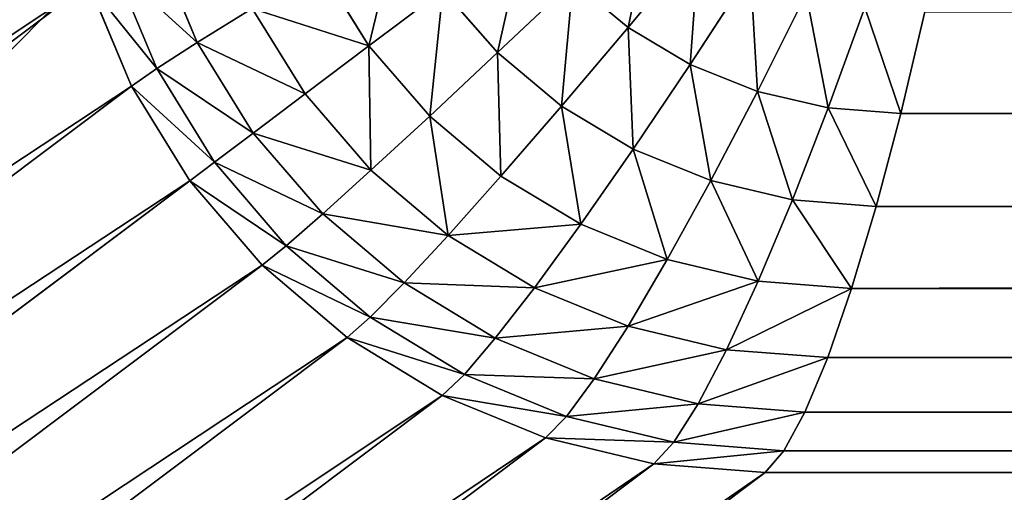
# Model space of a CAD drawing. Header units: centimetres. Extents: x -20.5 to 20.5, y -20.5 to 20.5.
# Tile 19 of 256: x -15.36 to -14.379, y -15.731 to -15.26. Entities that reach past the tile are written whole.
import ezdxf

# ---------------------------------------------------------------- set-up
doc = ezdxf.new("R2010")
doc.units = ezdxf.units.CM
doc.header["$LTSCALE"] = 2.54
doc.layers.get('0').update_dxf_attribs({"true_color": 0xff5454})

# ---------------------------------------------------------------- blocks, each defined once
blk = doc.blocks.new('Grupuj#1')
at = {"color": 7, "true_color": 0xfdfdfd}
for p, q in [((5.74635, 5.23243, 3.13369), (5.81724, 5.31766, 3.0763)), ((5.74635, 5.23243, 3.13369), (5.81724, 5.31766, 3.0763)), ((5.27638, 5.31521, 3.48369), (5.31718, 5.21743, 3.48369)), ((5.27638, 5.31521, 3.48369), (5.31718, 5.21743, 3.48369)), ((5.23463, 5.29246, 3.5905), (5.27674, 5.19138, 3.5905)), ((5.23463, 5.29246, 3.5905), (5.27674, 5.19138, 3.5905)), ((5.4394, 5.29248, 3.28855), (5.48814, 5.21405, 3.28855)), ((5.4394, 5.29248, 3.28855), (5.48814, 5.21405, 3.28855)), ((5.80818, 5.19565, 3.13369), (5.86837, 5.2877, 3.0763)), ((5.80818, 5.19565, 3.13369), (5.86837, 5.2877, 3.0763)), ((5.61628, 5.2073, 3.20503), (5.69121, 5.27814, 3.13369)), ((5.61628, 5.2073, 3.20503), (5.69121, 5.27814, 3.13369)), ((5.69121, 5.27814, 3.13369), (5.74635, 5.23243, 3.13369)), ((5.69121, 5.27814, 3.13369), (5.74635, 5.23243, 3.13369)), ((5.20897, 5.27608, 3.7), (3.77166, 4.19653, 12.8)), ((5.20897, 5.27608, 3.7), (3.77166, 4.19653, 12.8)), ((5.20897, 5.27608, 3.7), (5.25152, 5.17389, 3.7)), ((5.20897, 5.27608, 3.7), (5.25152, 5.17389, 3.7)), ((5.48814, 5.21405, 3.28855), (5.56192, 5.26968, 3.20503)), ((5.48814, 5.21405, 3.28855), (5.56192, 5.26968, 3.20503)), ((5.56192, 5.26968, 3.20503), (5.61628, 5.2073, 3.20503)), ((5.56192, 5.26968, 3.20503), (5.61628, 5.2073, 3.20503)), ((5.87518, 5.16871, 3.13369), (5.92376, 5.26576, 3.0763)), ((5.87518, 5.16871, 3.13369), (5.92376, 5.26576, 3.0763)), ((5.31718, 5.21743, 3.48369), (5.37185, 5.25141, 3.38221)), ((5.31718, 5.21743, 3.48369), (5.37185, 5.25141, 3.38221)), ((5.37185, 5.25141, 3.38221), (5.42461, 5.16617, 3.38221)), ((5.37185, 5.25141, 3.38221), (5.42461, 5.16617, 3.38221)), ((5.94569, 5.15228, 3.13369), (5.98206, 5.25238, 3.0763)), ((5.94569, 5.15228, 3.13369), (5.98206, 5.25238, 3.0763)), ((6.01798, 5.14676, 3.13369), (6.04184, 5.24788, 3.0763)), ((6.01798, 5.14676, 3.13369), (6.04184, 5.24788, 3.0763)), ((5.67994, 5.15402, 3.20503), (5.74635, 5.23243, 3.13369)), ((5.67994, 5.15402, 3.20503), (5.74635, 5.23243, 3.13369)), ((5.74635, 5.23243, 3.13369), (5.80818, 5.19565, 3.13369)), ((5.74635, 5.23243, 3.13369), (5.80818, 5.19565, 3.13369)), ((5.27674, 5.19138, 3.5905), (5.31718, 5.21743, 3.48369)), ((5.27674, 5.19138, 3.5905), (5.31718, 5.21743, 3.48369)), ((5.31718, 5.21743, 3.48369), (5.37289, 5.12719, 3.48369)), ((5.31718, 5.21743, 3.48369), (5.37289, 5.12719, 3.48369)), ((5.42461, 5.16617, 3.38221), (5.48814, 5.21405, 3.28855)), ((5.42461, 5.16617, 3.38221), (5.48814, 5.21405, 3.28855)), ((5.48814, 5.21405, 3.28855), (5.54872, 5.14411, 3.28855)), ((5.48814, 5.21405, 3.28855), (5.54872, 5.14411, 3.28855)), ((5.54872, 5.14411, 3.28855), (5.61628, 5.2073, 3.20503)), ((5.54872, 5.14411, 3.28855), (5.61628, 5.2073, 3.20503)), ((5.61628, 5.2073, 3.20503), (5.67994, 5.15402, 3.20503)), ((5.61628, 5.2073, 3.20503), (5.67994, 5.15402, 3.20503)), ((5.25152, 5.17389, 3.7), (5.27674, 5.19138, 3.5905)), ((5.25152, 5.17389, 3.7), (5.27674, 5.19138, 3.5905)), ((5.27674, 5.19138, 3.5905), (5.33424, 5.09809, 3.5905)), ((5.27674, 5.19138, 3.5905), (5.33424, 5.09809, 3.5905)), ((5.75132, 5.11116, 3.20503), (5.80818, 5.19565, 3.13369)), ((5.75132, 5.11116, 3.20503), (5.80818, 5.19565, 3.13369)), ((5.80818, 5.19565, 3.13369), (5.87518, 5.16871, 3.13369)), ((5.80818, 5.19565, 3.13369), (5.87518, 5.16871, 3.13369)), ((5.25152, 5.17389, 3.7), (3.81421, 4.09434, 12.8)), ((5.25152, 5.17389, 3.7), (3.81421, 4.09434, 12.8)), ((5.25152, 5.17389, 3.7), (5.30963, 5.07957, 3.7)), ((5.25152, 5.17389, 3.7), (5.30963, 5.07957, 3.7)), ((5.37289, 5.12719, 3.48369), (5.42461, 5.16617, 3.38221)), ((5.37289, 5.12719, 3.48369), (5.42461, 5.16617, 3.38221)), ((5.42461, 5.16617, 3.38221), (5.49019, 5.09014, 3.38221)), ((5.42461, 5.16617, 3.38221), (5.49019, 5.09014, 3.38221)), ((5.82866, 5.07977, 3.20503), (5.87518, 5.16871, 3.13369)), ((5.82866, 5.07977, 3.20503), (5.87518, 5.16871, 3.13369)), ((5.87518, 5.16871, 3.13369), (5.94569, 5.15228, 3.13369)), ((5.87518, 5.16871, 3.13369), (5.94569, 5.15228, 3.13369)), ((5.61965, 5.08438, 3.28855), (5.67994, 5.15402, 3.20503)), ((5.61965, 5.08438, 3.28855), (5.67994, 5.15402, 3.20503)), ((5.67994, 5.15402, 3.20503), (5.75132, 5.11116, 3.20503)), ((5.67994, 5.15402, 3.20503), (5.75132, 5.11116, 3.20503)), ((5.91006, 5.06062, 3.20503), (5.94569, 5.15228, 3.13369)), ((5.91006, 5.06062, 3.20503), (5.94569, 5.15228, 3.13369)), ((5.94569, 5.15228, 3.13369), (6.01798, 5.14676, 3.13369)), ((5.94569, 5.15228, 3.13369), (6.01798, 5.14676, 3.13369)), ((5.49019, 5.09014, 3.38221), (5.54872, 5.14411, 3.28855)), ((5.49019, 5.09014, 3.38221), (5.54872, 5.14411, 3.28855)), ((5.54872, 5.14411, 3.28855), (5.61965, 5.08438, 3.28855)), ((5.54872, 5.14411, 3.28855), (5.61965, 5.08438, 3.28855)), ((5.99352, 5.05418, 3.20503), (6.01798, 5.14676, 3.13369)), ((5.99352, 5.05418, 3.20503), (6.01798, 5.14676, 3.13369)), ((34.98202, 5.14676, 3.13369), (6.01798, 5.14676, 3.13369)), ((34.98202, 5.14676, 3.13369), (6.01798, 5.14676, 3.13369)), ((5.33424, 5.09809, 3.5905), (5.37289, 5.12719, 3.48369)), ((5.33424, 5.09809, 3.5905), (5.37289, 5.12719, 3.48369)), ((5.37289, 5.12719, 3.48369), (5.44212, 5.04671, 3.48369)), ((5.37289, 5.12719, 3.48369), (5.44212, 5.04671, 3.48369)), ((5.69919, 5.03632, 3.28855), (5.75132, 5.11116, 3.20503)), ((5.69919, 5.03632, 3.28855), (5.75132, 5.11116, 3.20503)), ((5.75132, 5.11116, 3.20503), (5.82866, 5.07977, 3.20503)), ((5.75132, 5.11116, 3.20503), (5.82866, 5.07977, 3.20503)), ((5.30963, 5.07957, 3.7), (5.33424, 5.09809, 3.5905)), ((5.30963, 5.07957, 3.7), (5.33424, 5.09809, 3.5905)), ((5.33424, 5.09809, 3.5905), (5.40571, 5.01489, 3.5905)), ((5.33424, 5.09809, 3.5905), (5.40571, 5.01489, 3.5905)), ((5.44212, 5.04671, 3.48369), (5.49019, 5.09014, 3.38221)), ((5.44212, 5.04671, 3.48369), (5.49019, 5.09014, 3.38221)), ((5.49019, 5.09014, 3.38221), (5.56697, 5.02521, 3.38221)), ((5.49019, 5.09014, 3.38221), (5.56697, 5.02521, 3.38221)), ((5.56697, 5.02521, 3.38221), (5.61965, 5.08438, 3.28855)), ((5.56697, 5.02521, 3.38221), (5.61965, 5.08438, 3.28855)), ((5.61965, 5.08438, 3.28855), (5.69919, 5.03632, 3.28855)), ((5.61965, 5.08438, 3.28855), (5.69919, 5.03632, 3.28855)), ((5.30963, 5.07957, 3.7), (3.87232, 4.00003, 12.8)), ((5.30963, 5.07957, 3.7), (3.87232, 4.00003, 12.8)), ((5.30963, 5.07957, 3.7), (5.38185, 4.99546, 3.7)), ((5.30963, 5.07957, 3.7), (5.38185, 4.99546, 3.7)), ((5.78537, 5.00112, 3.28855), (5.82866, 5.07977, 3.20503)), ((5.78537, 5.00112, 3.28855), (5.82866, 5.07977, 3.20503)), ((5.82866, 5.07977, 3.20503), (5.91006, 5.06062, 3.20503)), ((5.82866, 5.07977, 3.20503), (5.91006, 5.06062, 3.20503)), ((5.87607, 4.97965, 3.28855), (5.91006, 5.06062, 3.20503)), ((5.87607, 4.97965, 3.28855), (5.91006, 5.06062, 3.20503)), ((5.91006, 5.06062, 3.20503), (5.99352, 5.05418, 3.20503)), ((5.91006, 5.06062, 3.20503), (5.99352, 5.05418, 3.20503)), ((5.96906, 4.97244, 3.28855), (5.99352, 5.05418, 3.20503)), ((5.96906, 4.97244, 3.28855), (5.99352, 5.05418, 3.20503)), ((35.00648, 5.05418, 3.20503), (5.99352, 5.05418, 3.20503)), ((35.00648, 5.05418, 3.20503), (5.99352, 5.05418, 3.20503)), ((5.40571, 5.01489, 3.5905), (5.44212, 5.04671, 3.48369)), ((5.40571, 5.01489, 3.5905), (5.44212, 5.04671, 3.48369)), ((5.44212, 5.04671, 3.48369), (5.52319, 4.97798, 3.48369)), ((5.44212, 5.04671, 3.48369), (5.52319, 4.97798, 3.48369)), ((5.65307, 4.97297, 3.38221), (5.69919, 5.03632, 3.28855)), ((5.65307, 4.97297, 3.38221), (5.69919, 5.03632, 3.28855)), ((5.69919, 5.03632, 3.28855), (5.78537, 5.00112, 3.28855)), ((5.69919, 5.03632, 3.28855), (5.78537, 5.00112, 3.28855)), ((5.52319, 4.97798, 3.48369), (5.56697, 5.02521, 3.38221)), ((5.52319, 4.97798, 3.48369), (5.56697, 5.02521, 3.38221)), ((5.56697, 5.02521, 3.38221), (5.65307, 4.97297, 3.38221)), ((5.56697, 5.02521, 3.38221), (5.65307, 4.97297, 3.38221)), ((5.38185, 4.99546, 3.7), (5.40571, 5.01489, 3.5905)), ((5.38185, 4.99546, 3.7), (5.40571, 5.01489, 3.5905)), ((5.40571, 5.01489, 3.5905), (5.48939, 4.94383, 3.5905)), ((5.40571, 5.01489, 3.5905), (5.48939, 4.94383, 3.5905)), ((5.38185, 4.99546, 3.7), (3.94454, 3.91591, 12.8)), ((5.38185, 4.99546, 3.7), (3.94454, 3.91591, 12.8)), ((5.38185, 4.99546, 3.7), (5.46641, 4.92363, 3.7)), ((5.38185, 4.99546, 3.7), (5.46641, 4.92363, 3.7)), ((5.74635, 4.93471, 3.38221), (5.78537, 5.00112, 3.28855)), ((5.74635, 4.93471, 3.38221), (5.78537, 5.00112, 3.28855)), ((5.78537, 5.00112, 3.28855), (5.87607, 4.97965, 3.28855)), ((5.78537, 5.00112, 3.28855), (5.87607, 4.97965, 3.28855)), ((5.48939, 4.94383, 3.5905), (5.52319, 4.97798, 3.48369)), ((5.48939, 4.94383, 3.5905), (5.52319, 4.97798, 3.48369)), ((5.52319, 4.97798, 3.48369), (5.61409, 4.92268, 3.48369)), ((5.52319, 4.97798, 3.48369), (5.61409, 4.92268, 3.48369)), ((5.84454, 4.91138, 3.38221), (5.87607, 4.97965, 3.28855)), ((5.84454, 4.91138, 3.38221), (5.87607, 4.97965, 3.28855)), ((5.87607, 4.97965, 3.28855), (5.96906, 4.97244, 3.28855)), ((5.87607, 4.97965, 3.28855), (5.96906, 4.97244, 3.28855)), ((5.61409, 4.92268, 3.48369), (5.65307, 4.97297, 3.38221)), ((5.61409, 4.92268, 3.48369), (5.65307, 4.97297, 3.38221)), ((5.65307, 4.97297, 3.38221), (5.74635, 4.93471, 3.38221)), ((5.65307, 4.97297, 3.38221), (5.74635, 4.93471, 3.38221)), ((5.9452, 4.90353, 3.38221), (5.96906, 4.97244, 3.28855)), ((5.9452, 4.90353, 3.38221), (5.96906, 4.97244, 3.28855)), ((35.03094, 4.97244, 3.28855), (5.96906, 4.97244, 3.28855)), ((35.03094, 4.97244, 3.28855), (5.96906, 4.97244, 3.28855)), ((5.46641, 4.92363, 3.7), (5.48939, 4.94383, 3.5905)), ((5.46641, 4.92363, 3.7), (5.48939, 4.94383, 3.5905)), ((5.48939, 4.94383, 3.5905), (5.58323, 4.88667, 3.5905)), ((5.48939, 4.94383, 3.5905), (5.58323, 4.88667, 3.5905)), ((5.71259, 4.88217, 3.48369), (5.74635, 4.93471, 3.38221)), ((5.71259, 4.88217, 3.48369), (5.74635, 4.93471, 3.38221)), ((5.74635, 4.93471, 3.38221), (5.84454, 4.91138, 3.38221)), ((5.74635, 4.93471, 3.38221), (5.84454, 4.91138, 3.38221)), ((5.46641, 4.92363, 3.7), (4.0291, 3.84408, 12.8)), ((5.46641, 4.92363, 3.7), (4.0291, 3.84408, 12.8)), ((5.46641, 4.92363, 3.7), (5.56123, 4.86583, 3.7)), ((5.46641, 4.92363, 3.7), (5.56123, 4.86583, 3.7)), ((5.58323, 4.88667, 3.5905), (5.61409, 4.92268, 3.48369)), ((5.58323, 4.88667, 3.5905), (5.61409, 4.92268, 3.48369)), ((5.61409, 4.92268, 3.48369), (5.71259, 4.88217, 3.48369)), ((5.61409, 4.92268, 3.48369), (5.71259, 4.88217, 3.48369)), ((5.81625, 4.85747, 3.48369), (5.84454, 4.91138, 3.38221)), ((5.81625, 4.85747, 3.48369), (5.84454, 4.91138, 3.38221)), ((5.84454, 4.91138, 3.38221), (5.9452, 4.90353, 3.38221)), ((5.84454, 4.91138, 3.38221), (5.9452, 4.90353, 3.38221)), ((5.92254, 4.84916, 3.48369), (5.9452, 4.90353, 3.38221)), ((5.92254, 4.84916, 3.48369), (5.9452, 4.90353, 3.38221)), ((35.0548, 4.90353, 3.38221), (5.9452, 4.90353, 3.38221)), ((35.0548, 4.90353, 3.38221), (5.9452, 4.90353, 3.38221)), ((5.56123, 4.86583, 3.7), (5.58323, 4.88667, 3.5905)), ((5.56123, 4.86583, 3.7), (5.58323, 4.88667, 3.5905)), ((5.58323, 4.88667, 3.5905), (5.6849, 4.8448, 3.5905)), ((5.58323, 4.88667, 3.5905), (5.6849, 4.8448, 3.5905)), ((5.6849, 4.8448, 3.5905), (5.71259, 4.88217, 3.48369)), ((5.6849, 4.8448, 3.5905), (5.71259, 4.88217, 3.48369)), ((5.71259, 4.88217, 3.48369), (5.81625, 4.85747, 3.48369)), ((5.71259, 4.88217, 3.48369), (5.81625, 4.85747, 3.48369)), ((5.56123, 4.86583, 3.7), (4.12392, 3.78628, 12.8)), ((5.56123, 4.86583, 3.7), (4.12392, 3.78628, 12.8)), ((5.56123, 4.86583, 3.7), (5.66396, 4.8235, 3.7)), ((5.56123, 4.86583, 3.7), (5.66396, 4.8235, 3.7)), ((5.79191, 4.81925, 3.5905), (5.81625, 4.85747, 3.48369)), ((5.79191, 4.81925, 3.5905), (5.81625, 4.85747, 3.48369)), ((5.81625, 4.85747, 3.48369), (5.92254, 4.84916, 3.48369)), ((5.81625, 4.85747, 3.48369), (5.92254, 4.84916, 3.48369)), ((5.90162, 4.81067, 3.5905), (5.92254, 4.84916, 3.48369)), ((5.90162, 4.81067, 3.5905), (5.92254, 4.84916, 3.48369)), ((35.07746, 4.84916, 3.48369), (5.92254, 4.84916, 3.48369)), ((35.07746, 4.84916, 3.48369), (5.92254, 4.84916, 3.48369)), ((5.66396, 4.8235, 3.7), (5.6849, 4.8448, 3.5905)), ((5.66396, 4.8235, 3.7), (5.6849, 4.8448, 3.5905)), ((5.6849, 4.8448, 3.5905), (5.79191, 4.81925, 3.5905)), ((5.6849, 4.8448, 3.5905), (5.79191, 4.81925, 3.5905)), ((5.66396, 4.8235, 3.7), (4.22666, 3.74395, 12.8)), ((5.66396, 4.8235, 3.7), (4.22666, 3.74395, 12.8)), ((5.66396, 4.8235, 3.7), (5.7721, 4.79768, 3.7)), ((5.66396, 4.8235, 3.7), (5.7721, 4.79768, 3.7)), ((5.7721, 4.79768, 3.7), (5.79191, 4.81925, 3.5905)), ((5.7721, 4.79768, 3.7), (5.79191, 4.81925, 3.5905)), ((5.79191, 4.81925, 3.5905), (5.90162, 4.81067, 3.5905)), ((5.79191, 4.81925, 3.5905), (5.90162, 4.81067, 3.5905)), ((5.88296, 4.789, 3.7), (5.90162, 4.81067, 3.5905)), ((5.88296, 4.789, 3.7), (5.90162, 4.81067, 3.5905)), ((35.09838, 4.81067, 3.5905), (5.90162, 4.81067, 3.5905)), ((35.09838, 4.81067, 3.5905), (5.90162, 4.81067, 3.5905)), ((5.7721, 4.79768, 3.7), (4.33479, 3.71813, 12.8)), ((5.7721, 4.79768, 3.7), (4.33479, 3.71813, 12.8)), ((5.7721, 4.79768, 3.7), (5.88296, 4.789, 3.7)), ((5.7721, 4.79768, 3.7), (5.88296, 4.789, 3.7)), ((5.88296, 4.789, 3.7), (4.44565, 3.70945, 12.8)), ((5.88296, 4.789, 3.7), (4.44565, 3.70945, 12.8)), ((35.11704, 4.789, 3.7), (5.88296, 4.789, 3.7)), ((35.11704, 4.789, 3.7), (5.88296, 4.789, 3.7))]:
    blk.add_line(p, q, dxfattribs=at)
mesh = blk.add_polyface(dxfattribs=at)
corners = [(0.7, 0.7, 13.5), (2.91773, 4.41436, 13.5), (0.7, 41, 13.5), (2.93654, 4.18083, 13.5), (2.99251, 3.95304, 13.5), (3.08426, 3.73662, 13.5), (3.20954, 3.53688, 13.5), (3.36525, 3.35875, 13.5), (3.54756, 3.20661, 13.5), (3.75199, 3.08421, 13.5), (3.9735, 2.99457, 13.5), (4.20663, 2.93988, 13.5), (4.44565, 2.9215, 13.5), (40.3, 0.7, 13.5), (36.55435, 2.9215, 13.5), (36.79337, 2.93988, 13.5), (37.0265, 2.99457, 13.5), (37.24801, 3.08421, 13.5), (37.45244, 3.20661, 13.5), (37.63475, 3.35875, 13.5), (37.79046, 3.53688, 13.5), (37.91574, 3.73662, 13.5), (38.00749, 3.95304, 13.5), (38.06346, 4.18083, 13.5), (38.08227, 4.41436, 13.5), (38.08227, 28.18564, 13.5), (3.9735, 29.60543, 13.5), (40.3, 41, 13.5), (3.75199, 29.51579, 13.5), (3.54756, 29.39339, 13.5), (3.36525, 29.24125, 13.5), (3.20954, 29.06312, 13.5), (3.08426, 28.86338, 13.5), (2.99251, 28.64696, 13.5), (2.93654, 28.41917, 13.5), (2.91773, 28.18564, 13.5), (4.20663, 29.66012, 13.5), (4.44565, 29.6785, 13.5), (36.55435, 29.6785, 13.5), (36.79337, 29.66012, 13.5), (37.0265, 29.60543, 13.5), (37.24801, 29.51579, 13.5), (37.45244, 29.39339, 13.5), (37.63475, 29.24125, 13.5), (37.79046, 29.06312, 13.5), (37.91574, 28.86338, 13.5), (38.00749, 28.64696, 13.5), (38.06346, 28.41917, 13.5)]
mesh.append_faces([[corners[k] for k in face] for face in [(0, 1, 2), (1, 0, 3), (3, 0, 4), (4, 0, 5), (5, 0, 6), (6, 0, 7), (7, 0, 8), (8, 0, 9), (9, 0, 10), (10, 0, 11), (11, 0, 12), (12, 13, 14), (14, 13, 15), (15, 13, 16), (16, 13, 17), (17, 13, 18), (18, 13, 19), (19, 13, 20), (20, 13, 21), (21, 13, 22), (22, 13, 23), (23, 13, 24), (24, 13, 25), (2, 26, 27), (26, 2, 28), (28, 2, 29), (29, 2, 30), (30, 2, 31), (31, 2, 32), (32, 2, 33), (33, 2, 34), (34, 2, 35), (35, 2, 1), (27, 25, 13)]], dxfattribs={"vtx0": -1, "vtx1": -1, "color": 7})
mesh.append_faces([[corners[k] for k in face] for face in [(12, 0, 13), (27, 26, 36), (27, 36, 37), (27, 37, 38), (27, 38, 39), (27, 39, 40), (27, 40, 41), (27, 41, 42), (27, 42, 43), (27, 43, 44), (27, 44, 45), (27, 45, 46), (27, 46, 47), (27, 47, 25)]], dxfattribs={"vtx0": -1, "vtx2": -1, "color": 7})
mesh = blk.add_polyface(dxfattribs=at)
corners = [(40.3, 41), (0.7, 0.7), (0.7, 41), (40.3, 0.7)]
mesh.append_faces([[corners[k] for k in face] for face in [(0, 1, 2), (1, 0, 3)]], dxfattribs={"vtx0": -1, "color": 7})
mesh = blk.add_polyface(dxfattribs=at)
corners = [(5.17428, 5.49391, 3.7), (3.73697, 28.18564, 12.8), (3.73697, 4.41436, 12.8), (5.17428, 27.10609, 3.7)]
mesh.append_faces([[corners[k] for k in face] for face in [(0, 1, 2), (1, 0, 3)]], dxfattribs={"vtx0": -1, "color": 7})
mesh = blk.add_polyface(dxfattribs=at)
corners = [(5.18301, 5.38364, 3.7), (3.73697, 4.41436, 12.8), (3.7457, 4.30409, 12.8), (5.17428, 5.49391, 3.7)]
mesh.append_faces([[corners[k] for k in face] for face in [(0, 1, 2), (1, 0, 3)]], dxfattribs={"vtx0": -1, "color": 7})
mesh = blk.add_polyface(dxfattribs=at)
corners = [(5.20897, 5.27608, 3.7), (3.7457, 4.30409, 12.8), (3.77166, 4.19653, 12.8), (5.18301, 5.38364, 3.7)]
mesh.append_faces([[corners[k] for k in face] for face in [(0, 1, 2), (1, 0, 3)]], dxfattribs={"vtx0": -1, "color": 7})
mesh = blk.add_polyface(dxfattribs=at)
corners = [(5.74635, 5.23243, 3.13369), (5.77165, 5.35489, 3.0763), (5.69121, 5.27814, 3.13369), (5.81724, 5.31766, 3.0763)]
mesh.append_faces([[corners[k] for k in face] for face in [(0, 1, 2), (1, 0, 3)]], dxfattribs={"vtx0": -1, "color": 7})
mesh = blk.add_polyface(dxfattribs=at)
corners = [(5.37185, 5.25141, 3.38221), (5.27638, 5.31521, 3.48369), (5.31718, 5.21743, 3.48369), (5.33321, 5.34378, 3.38221)]
mesh.append_faces([[corners[k] for k in face] for face in [(0, 1, 2), (1, 0, 3)]], dxfattribs={"vtx0": -1, "color": 7})
mesh = blk.add_polyface(dxfattribs=at)
corners = [(5.48814, 5.21405, 3.28855), (5.51817, 5.33962, 3.20503), (5.4394, 5.29248, 3.28855), (5.56192, 5.26968, 3.20503)]
mesh.append_faces([[corners[k] for k in face] for face in [(0, 1, 2), (1, 0, 3)]], dxfattribs={"vtx0": -1, "color": 7})
mesh = blk.add_polyface(dxfattribs=at)
corners = [(5.61628, 5.2073, 3.20503), (5.64411, 5.33166, 3.13369), (5.56192, 5.26968, 3.20503), (5.69121, 5.27814, 3.13369)]
mesh.append_faces([[corners[k] for k in face] for face in [(0, 1, 2), (1, 0, 3)]], dxfattribs={"vtx0": -1, "color": 7})
mesh = blk.add_polyface(dxfattribs=at)
corners = [(5.80818, 5.19565, 3.13369), (5.81724, 5.31766, 3.0763), (5.74635, 5.23243, 3.13369), (5.86837, 5.2877, 3.0763)]
mesh.append_faces([[corners[k] for k in face] for face in [(0, 1, 2), (1, 0, 3)]], dxfattribs={"vtx0": -1, "color": 7})
mesh = blk.add_polyface(dxfattribs=at)
corners = [(5.31718, 5.21743, 3.48369), (5.23463, 5.29246, 3.5905), (5.27674, 5.19138, 3.5905), (5.27638, 5.31521, 3.48369)]
mesh.append_faces([[corners[k] for k in face] for face in [(0, 1, 2), (1, 0, 3)]], dxfattribs={"vtx0": -1, "color": 7})
mesh = blk.add_polyface(dxfattribs=at)
corners = [(5.27674, 5.19138, 3.5905), (5.20897, 5.27608, 3.7), (5.25152, 5.17389, 3.7), (5.23463, 5.29246, 3.5905)]
mesh.append_faces([[corners[k] for k in face] for face in [(0, 1, 2), (1, 0, 3)]], dxfattribs={"vtx0": -1, "color": 7})
mesh = blk.add_polyface(dxfattribs=at)
corners = [(5.48814, 5.21405, 3.28855), (5.37185, 5.25141, 3.38221), (5.42461, 5.16617, 3.38221), (5.4394, 5.29248, 3.28855)]
mesh.append_faces([[corners[k] for k in face] for face in [(0, 1, 2), (1, 0, 3)]], dxfattribs={"vtx0": -1, "color": 7})
mesh = blk.add_polyface(dxfattribs=at)
corners = [(5.87518, 5.16871, 3.13369), (5.86837, 5.2877, 3.0763), (5.80818, 5.19565, 3.13369), (5.92376, 5.26576, 3.0763)]
mesh.append_faces([[corners[k] for k in face] for face in [(0, 1, 2), (1, 0, 3)]], dxfattribs={"vtx0": -1, "color": 7})
mesh = blk.add_polyface(dxfattribs=at)
corners = [(5.67994, 5.15402, 3.20503), (5.69121, 5.27814, 3.13369), (5.61628, 5.2073, 3.20503), (5.74635, 5.23243, 3.13369)]
mesh.append_faces([[corners[k] for k in face] for face in [(0, 1, 2), (1, 0, 3)]], dxfattribs={"vtx0": -1, "color": 7})
mesh = blk.add_polyface(dxfattribs=at)
corners = [(5.25152, 5.17389, 3.7), (3.77166, 4.19653, 12.8), (3.81421, 4.09434, 12.8), (5.20897, 5.27608, 3.7)]
mesh.append_faces([[corners[k] for k in face] for face in [(0, 1, 2), (1, 0, 3)]], dxfattribs={"vtx0": -1, "color": 7})
mesh = blk.add_polyface(dxfattribs=at)
corners = [(5.54872, 5.14411, 3.28855), (5.56192, 5.26968, 3.20503), (5.48814, 5.21405, 3.28855), (5.61628, 5.2073, 3.20503)]
mesh.append_faces([[corners[k] for k in face] for face in [(0, 1, 2), (1, 0, 3)]], dxfattribs={"vtx0": -1, "color": 7})
mesh = blk.add_polyface(dxfattribs=at)
corners = [(5.94569, 5.15228, 3.13369), (5.92376, 5.26576, 3.0763), (5.87518, 5.16871, 3.13369), (5.98206, 5.25238, 3.0763)]
mesh.append_faces([[corners[k] for k in face] for face in [(0, 1, 2), (1, 0, 3)]], dxfattribs={"vtx0": -1, "color": 7})
mesh = blk.add_polyface(dxfattribs=at)
corners = [(5.42461, 5.16617, 3.38221), (5.31718, 5.21743, 3.48369), (5.37289, 5.12719, 3.48369), (5.37185, 5.25141, 3.38221)]
mesh.append_faces([[corners[k] for k in face] for face in [(0, 1, 2), (1, 0, 3)]], dxfattribs={"vtx0": -1, "color": 7})
mesh = blk.add_polyface(dxfattribs=at)
corners = [(6.01798, 5.14676, 3.13369), (5.98206, 5.25238, 3.0763), (5.94569, 5.15228, 3.13369), (6.04184, 5.24788, 3.0763)]
mesh.append_faces([[corners[k] for k in face] for face in [(0, 1, 2), (1, 0, 3)]], dxfattribs={"vtx0": -1, "color": 7})
mesh = blk.add_polyface(dxfattribs=at)
corners = [(34.98202, 5.14676, 3.13369), (6.04184, 5.24788, 3.0763), (6.01798, 5.14676, 3.13369), (34.95816, 5.24788, 3.0763)]
mesh.append_faces([[corners[k] for k in face] for face in [(0, 1, 2), (1, 0, 3)]], dxfattribs={"vtx0": -1, "color": 7})
mesh = blk.add_polyface(dxfattribs=at)
corners = [(5.75132, 5.11116, 3.20503), (5.74635, 5.23243, 3.13369), (5.67994, 5.15402, 3.20503), (5.80818, 5.19565, 3.13369)]
mesh.append_faces([[corners[k] for k in face] for face in [(0, 1, 2), (1, 0, 3)]], dxfattribs={"vtx0": -1, "color": 7})
mesh = blk.add_polyface(dxfattribs=at)
corners = [(5.37289, 5.12719, 3.48369), (5.27674, 5.19138, 3.5905), (5.33424, 5.09809, 3.5905), (5.31718, 5.21743, 3.48369)]
mesh.append_faces([[corners[k] for k in face] for face in [(0, 1, 2), (1, 0, 3)]], dxfattribs={"vtx0": -1, "color": 7})
mesh = blk.add_polyface(dxfattribs=at)
corners = [(5.49019, 5.09014, 3.38221), (5.48814, 5.21405, 3.28855), (5.42461, 5.16617, 3.38221), (5.54872, 5.14411, 3.28855)]
mesh.append_faces([[corners[k] for k in face] for face in [(0, 1, 2), (1, 0, 3)]], dxfattribs={"vtx0": -1, "color": 7})
mesh = blk.add_polyface(dxfattribs=at)
corners = [(5.61965, 5.08438, 3.28855), (5.61628, 5.2073, 3.20503), (5.54872, 5.14411, 3.28855), (5.67994, 5.15402, 3.20503)]
mesh.append_faces([[corners[k] for k in face] for face in [(0, 1, 2), (1, 0, 3)]], dxfattribs={"vtx0": -1, "color": 7})
mesh = blk.add_polyface(dxfattribs=at)
corners = [(5.33424, 5.09809, 3.5905), (5.25152, 5.17389, 3.7), (5.30963, 5.07957, 3.7), (5.27674, 5.19138, 3.5905)]
mesh.append_faces([[corners[k] for k in face] for face in [(0, 1, 2), (1, 0, 3)]], dxfattribs={"vtx0": -1, "color": 7})
mesh = blk.add_polyface(dxfattribs=at)
corners = [(5.82866, 5.07977, 3.20503), (5.80818, 5.19565, 3.13369), (5.75132, 5.11116, 3.20503), (5.87518, 5.16871, 3.13369)]
mesh.append_faces([[corners[k] for k in face] for face in [(0, 1, 2), (1, 0, 3)]], dxfattribs={"vtx0": -1, "color": 7})
mesh = blk.add_polyface(dxfattribs=at)
corners = [(5.30963, 5.07957, 3.7), (3.81421, 4.09434, 12.8), (3.87232, 4.00003, 12.8), (5.25152, 5.17389, 3.7)]
mesh.append_faces([[corners[k] for k in face] for face in [(0, 1, 2), (1, 0, 3)]], dxfattribs={"vtx0": -1, "color": 7})
mesh = blk.add_polyface(dxfattribs=at)
corners = [(5.49019, 5.09014, 3.38221), (5.37289, 5.12719, 3.48369), (5.44212, 5.04671, 3.48369), (5.42461, 5.16617, 3.38221)]
mesh.append_faces([[corners[k] for k in face] for face in [(0, 1, 2), (1, 0, 3)]], dxfattribs={"vtx0": -1, "color": 7})
mesh = blk.add_polyface(dxfattribs=at)
corners = [(5.91006, 5.06062, 3.20503), (5.87518, 5.16871, 3.13369), (5.82866, 5.07977, 3.20503), (5.94569, 5.15228, 3.13369)]
mesh.append_faces([[corners[k] for k in face] for face in [(0, 1, 2), (1, 0, 3)]], dxfattribs={"vtx0": -1, "color": 7})
mesh = blk.add_polyface(dxfattribs=at)
corners = [(5.69919, 5.03632, 3.28855), (5.67994, 5.15402, 3.20503), (5.61965, 5.08438, 3.28855), (5.75132, 5.11116, 3.20503)]
mesh.append_faces([[corners[k] for k in face] for face in [(0, 1, 2), (1, 0, 3)]], dxfattribs={"vtx0": -1, "color": 7})
mesh = blk.add_polyface(dxfattribs=at)
corners = [(5.99352, 5.05418, 3.20503), (5.94569, 5.15228, 3.13369), (5.91006, 5.06062, 3.20503), (6.01798, 5.14676, 3.13369)]
mesh.append_faces([[corners[k] for k in face] for face in [(0, 1, 2), (1, 0, 3)]], dxfattribs={"vtx0": -1, "color": 7})
mesh = blk.add_polyface(dxfattribs=at)
corners = [(5.56697, 5.02521, 3.38221), (5.54872, 5.14411, 3.28855), (5.49019, 5.09014, 3.38221), (5.61965, 5.08438, 3.28855)]
mesh.append_faces([[corners[k] for k in face] for face in [(0, 1, 2), (1, 0, 3)]], dxfattribs={"vtx0": -1, "color": 7})
mesh = blk.add_polyface(dxfattribs=at)
corners = [(35.00648, 5.05418, 3.20503), (6.01798, 5.14676, 3.13369), (5.99352, 5.05418, 3.20503), (34.98202, 5.14676, 3.13369)]
mesh.append_faces([[corners[k] for k in face] for face in [(0, 1, 2), (1, 0, 3)]], dxfattribs={"vtx0": -1, "color": 7})
mesh = blk.add_polyface(dxfattribs=at)
corners = [(5.44212, 5.04671, 3.48369), (5.33424, 5.09809, 3.5905), (5.40571, 5.01489, 3.5905), (5.37289, 5.12719, 3.48369)]
mesh.append_faces([[corners[k] for k in face] for face in [(0, 1, 2), (1, 0, 3)]], dxfattribs={"vtx0": -1, "color": 7})
mesh = blk.add_polyface(dxfattribs=at)
corners = [(5.78537, 5.00112, 3.28855), (5.75132, 5.11116, 3.20503), (5.69919, 5.03632, 3.28855), (5.82866, 5.07977, 3.20503)]
mesh.append_faces([[corners[k] for k in face] for face in [(0, 1, 2), (1, 0, 3)]], dxfattribs={"vtx0": -1, "color": 7})
mesh = blk.add_polyface(dxfattribs=at)
corners = [(5.40571, 5.01489, 3.5905), (5.30963, 5.07957, 3.7), (5.38185, 4.99546, 3.7), (5.33424, 5.09809, 3.5905)]
mesh.append_faces([[corners[k] for k in face] for face in [(0, 1, 2), (1, 0, 3)]], dxfattribs={"vtx0": -1, "color": 7})
mesh = blk.add_polyface(dxfattribs=at)
corners = [(5.44212, 5.04671, 3.48369), (5.56697, 5.02521, 3.38221), (5.49019, 5.09014, 3.38221), (5.52319, 4.97798, 3.48369)]
mesh.append_faces([[corners[k] for k in face] for face in [(0, 1, 2), (1, 0, 3)]], dxfattribs={"vtx0": -1, "color": 7})
mesh = blk.add_polyface(dxfattribs=at)
corners = [(5.56697, 5.02521, 3.38221), (5.69919, 5.03632, 3.28855), (5.61965, 5.08438, 3.28855), (5.65307, 4.97297, 3.38221)]
mesh.append_faces([[corners[k] for k in face] for face in [(0, 1, 2), (1, 0, 3)]], dxfattribs={"vtx0": -1, "color": 7})
mesh = blk.add_polyface(dxfattribs=at)
corners = [(5.38185, 4.99546, 3.7), (3.87232, 4.00003, 12.8), (3.94454, 3.91591, 12.8), (5.30963, 5.07957, 3.7)]
mesh.append_faces([[corners[k] for k in face] for face in [(0, 1, 2), (1, 0, 3)]], dxfattribs={"vtx0": -1, "color": 7})
mesh = blk.add_polyface(dxfattribs=at)
corners = [(5.87607, 4.97965, 3.28855), (5.82866, 5.07977, 3.20503), (5.78537, 5.00112, 3.28855), (5.91006, 5.06062, 3.20503)]
mesh.append_faces([[corners[k] for k in face] for face in [(0, 1, 2), (1, 0, 3)]], dxfattribs={"vtx0": -1, "color": 7})
mesh = blk.add_polyface(dxfattribs=at)
corners = [(5.96906, 4.97244, 3.28855), (5.91006, 5.06062, 3.20503), (5.87607, 4.97965, 3.28855), (5.99352, 5.05418, 3.20503)]
mesh.append_faces([[corners[k] for k in face] for face in [(0, 1, 2), (1, 0, 3)]], dxfattribs={"vtx0": -1, "color": 7})
mesh = blk.add_polyface(dxfattribs=at)
corners = [(5.96906, 4.97244, 3.28855), (35.00648, 5.05418, 3.20503), (5.99352, 5.05418, 3.20503), (35.03094, 4.97244, 3.28855)]
mesh.append_faces([[corners[k] for k in face] for face in [(0, 1, 2), (1, 0, 3)]], dxfattribs={"vtx0": -1, "color": 7})
mesh = blk.add_polyface(dxfattribs=at)
corners = [(5.40571, 5.01489, 3.5905), (5.52319, 4.97798, 3.48369), (5.44212, 5.04671, 3.48369), (5.48939, 4.94383, 3.5905)]
mesh.append_faces([[corners[k] for k in face] for face in [(0, 1, 2), (1, 0, 3)]], dxfattribs={"vtx0": -1, "color": 7})
mesh = blk.add_polyface(dxfattribs=at)
corners = [(5.65307, 4.97297, 3.38221), (5.78537, 5.00112, 3.28855), (5.69919, 5.03632, 3.28855), (5.74635, 4.93471, 3.38221)]
mesh.append_faces([[corners[k] for k in face] for face in [(0, 1, 2), (1, 0, 3)]], dxfattribs={"vtx0": -1, "color": 7})
mesh = blk.add_polyface(dxfattribs=at)
corners = [(5.52319, 4.97798, 3.48369), (5.65307, 4.97297, 3.38221), (5.56697, 5.02521, 3.38221), (5.61409, 4.92268, 3.48369)]
mesh.append_faces([[corners[k] for k in face] for face in [(0, 1, 2), (1, 0, 3)]], dxfattribs={"vtx0": -1, "color": 7})
mesh = blk.add_polyface(dxfattribs=at)
corners = [(5.38185, 4.99546, 3.7), (5.48939, 4.94383, 3.5905), (5.40571, 5.01489, 3.5905), (5.46641, 4.92363, 3.7)]
mesh.append_faces([[corners[k] for k in face] for face in [(0, 1, 2), (1, 0, 3)]], dxfattribs={"vtx0": -1, "color": 7})
mesh = blk.add_polyface(dxfattribs=at)
corners = [(3.94454, 3.91591, 12.8), (5.46641, 4.92363, 3.7), (5.38185, 4.99546, 3.7), (4.0291, 3.84408, 12.8)]
mesh.append_faces([[corners[k] for k in face] for face in [(0, 1, 2), (1, 0, 3)]], dxfattribs={"vtx0": -1, "color": 7})
mesh = blk.add_polyface(dxfattribs=at)
corners = [(5.74635, 4.93471, 3.38221), (5.87607, 4.97965, 3.28855), (5.78537, 5.00112, 3.28855), (5.84454, 4.91138, 3.38221)]
mesh.append_faces([[corners[k] for k in face] for face in [(0, 1, 2), (1, 0, 3)]], dxfattribs={"vtx0": -1, "color": 7})
mesh = blk.add_polyface(dxfattribs=at)
corners = [(5.48939, 4.94383, 3.5905), (5.61409, 4.92268, 3.48369), (5.52319, 4.97798, 3.48369), (5.58323, 4.88667, 3.5905)]
mesh.append_faces([[corners[k] for k in face] for face in [(0, 1, 2), (1, 0, 3)]], dxfattribs={"vtx0": -1, "color": 7})
mesh = blk.add_polyface(dxfattribs=at)
corners = [(5.84454, 4.91138, 3.38221), (5.96906, 4.97244, 3.28855), (5.87607, 4.97965, 3.28855), (5.9452, 4.90353, 3.38221)]
mesh.append_faces([[corners[k] for k in face] for face in [(0, 1, 2), (1, 0, 3)]], dxfattribs={"vtx0": -1, "color": 7})
mesh = blk.add_polyface(dxfattribs=at)
corners = [(5.61409, 4.92268, 3.48369), (5.74635, 4.93471, 3.38221), (5.65307, 4.97297, 3.38221), (5.71259, 4.88217, 3.48369)]
mesh.append_faces([[corners[k] for k in face] for face in [(0, 1, 2), (1, 0, 3)]], dxfattribs={"vtx0": -1, "color": 7})
mesh = blk.add_polyface(dxfattribs=at)
corners = [(5.9452, 4.90353, 3.38221), (35.03094, 4.97244, 3.28855), (5.96906, 4.97244, 3.28855), (35.0548, 4.90353, 3.38221)]
mesh.append_faces([[corners[k] for k in face] for face in [(0, 1, 2), (1, 0, 3)]], dxfattribs={"vtx0": -1, "color": 7})
mesh = blk.add_polyface(dxfattribs=at)
corners = [(5.46641, 4.92363, 3.7), (5.58323, 4.88667, 3.5905), (5.48939, 4.94383, 3.5905), (5.56123, 4.86583, 3.7)]
mesh.append_faces([[corners[k] for k in face] for face in [(0, 1, 2), (1, 0, 3)]], dxfattribs={"vtx0": -1, "color": 7})
mesh = blk.add_polyface(dxfattribs=at)
corners = [(5.71259, 4.88217, 3.48369), (5.84454, 4.91138, 3.38221), (5.74635, 4.93471, 3.38221), (5.81625, 4.85747, 3.48369)]
mesh.append_faces([[corners[k] for k in face] for face in [(0, 1, 2), (1, 0, 3)]], dxfattribs={"vtx0": -1, "color": 7})
mesh = blk.add_polyface(dxfattribs=at)
corners = [(4.0291, 3.84408, 12.8), (5.56123, 4.86583, 3.7), (5.46641, 4.92363, 3.7), (4.12392, 3.78628, 12.8)]
mesh.append_faces([[corners[k] for k in face] for face in [(0, 1, 2), (1, 0, 3)]], dxfattribs={"vtx0": -1, "color": 7})
mesh = blk.add_polyface(dxfattribs=at)
corners = [(5.58323, 4.88667, 3.5905), (5.71259, 4.88217, 3.48369), (5.61409, 4.92268, 3.48369), (5.6849, 4.8448, 3.5905)]
mesh.append_faces([[corners[k] for k in face] for face in [(0, 1, 2), (1, 0, 3)]], dxfattribs={"vtx0": -1, "color": 7})
mesh = blk.add_polyface(dxfattribs=at)
corners = [(5.81625, 4.85747, 3.48369), (5.9452, 4.90353, 3.38221), (5.84454, 4.91138, 3.38221), (5.92254, 4.84916, 3.48369)]
mesh.append_faces([[corners[k] for k in face] for face in [(0, 1, 2), (1, 0, 3)]], dxfattribs={"vtx0": -1, "color": 7})
mesh = blk.add_polyface(dxfattribs=at)
corners = [(5.92254, 4.84916, 3.48369), (35.0548, 4.90353, 3.38221), (5.9452, 4.90353, 3.38221), (35.07746, 4.84916, 3.48369)]
mesh.append_faces([[corners[k] for k in face] for face in [(0, 1, 2), (1, 0, 3)]], dxfattribs={"vtx0": -1, "color": 7})
mesh = blk.add_polyface(dxfattribs=at)
corners = [(5.56123, 4.86583, 3.7), (5.6849, 4.8448, 3.5905), (5.58323, 4.88667, 3.5905), (5.66396, 4.8235, 3.7)]
mesh.append_faces([[corners[k] for k in face] for face in [(0, 1, 2), (1, 0, 3)]], dxfattribs={"vtx0": -1, "color": 7})
mesh = blk.add_polyface(dxfattribs=at)
corners = [(5.6849, 4.8448, 3.5905), (5.81625, 4.85747, 3.48369), (5.71259, 4.88217, 3.48369), (5.79191, 4.81925, 3.5905)]
mesh.append_faces([[corners[k] for k in face] for face in [(0, 1, 2), (1, 0, 3)]], dxfattribs={"vtx0": -1, "color": 7})
mesh = blk.add_polyface(dxfattribs=at)
corners = [(4.12392, 3.78628, 12.8), (5.66396, 4.8235, 3.7), (5.56123, 4.86583, 3.7), (4.22666, 3.74395, 12.8)]
mesh.append_faces([[corners[k] for k in face] for face in [(0, 1, 2), (1, 0, 3)]], dxfattribs={"vtx0": -1, "color": 7})
mesh = blk.add_polyface(dxfattribs=at)
corners = [(5.79191, 4.81925, 3.5905), (5.92254, 4.84916, 3.48369), (5.81625, 4.85747, 3.48369), (5.90162, 4.81067, 3.5905)]
mesh.append_faces([[corners[k] for k in face] for face in [(0, 1, 2), (1, 0, 3)]], dxfattribs={"vtx0": -1, "color": 7})
mesh = blk.add_polyface(dxfattribs=at)
corners = [(5.90162, 4.81067, 3.5905), (35.07746, 4.84916, 3.48369), (5.92254, 4.84916, 3.48369), (35.09838, 4.81067, 3.5905)]
mesh.append_faces([[corners[k] for k in face] for face in [(0, 1, 2), (1, 0, 3)]], dxfattribs={"vtx0": -1, "color": 7})
mesh = blk.add_polyface(dxfattribs=at)
corners = [(5.66396, 4.8235, 3.7), (5.79191, 4.81925, 3.5905), (5.6849, 4.8448, 3.5905), (5.7721, 4.79768, 3.7)]
mesh.append_faces([[corners[k] for k in face] for face in [(0, 1, 2), (1, 0, 3)]], dxfattribs={"vtx0": -1, "color": 7})
mesh = blk.add_polyface(dxfattribs=at)
corners = [(4.22666, 3.74395, 12.8), (5.7721, 4.79768, 3.7), (5.66396, 4.8235, 3.7), (4.33479, 3.71813, 12.8)]
mesh.append_faces([[corners[k] for k in face] for face in [(0, 1, 2), (1, 0, 3)]], dxfattribs={"vtx0": -1, "color": 7})
mesh = blk.add_polyface(dxfattribs=at)
corners = [(5.7721, 4.79768, 3.7), (5.90162, 4.81067, 3.5905), (5.79191, 4.81925, 3.5905), (5.88296, 4.789, 3.7)]
mesh.append_faces([[corners[k] for k in face] for face in [(0, 1, 2), (1, 0, 3)]], dxfattribs={"vtx0": -1, "color": 7})
mesh = blk.add_polyface(dxfattribs=at)
corners = [(5.88296, 4.789, 3.7), (35.09838, 4.81067, 3.5905), (5.90162, 4.81067, 3.5905), (35.11704, 4.789, 3.7)]
mesh.append_faces([[corners[k] for k in face] for face in [(0, 1, 2), (1, 0, 3)]], dxfattribs={"vtx0": -1, "color": 7})
mesh = blk.add_polyface(dxfattribs=at)
corners = [(4.33479, 3.71813, 12.8), (5.88296, 4.789, 3.7), (5.7721, 4.79768, 3.7), (4.44565, 3.70945, 12.8)]
mesh.append_faces([[corners[k] for k in face] for face in [(0, 1, 2), (1, 0, 3)]], dxfattribs={"vtx0": -1, "color": 7})
mesh = blk.add_polyface(dxfattribs=at)
corners = [(4.44565, 3.70945, 12.8), (35.11704, 4.789, 3.7), (5.88296, 4.789, 3.7), (36.55435, 3.70945, 12.8)]
mesh.append_faces([[corners[k] for k in face] for face in [(0, 1, 2), (1, 0, 3)]], dxfattribs={"vtx0": -1, "color": 7})
blk = doc.blocks.new('Oltens Susa umywalka wisz_ca 50x41 cm z pow_ok_ SmartClean bia_a 41903000')
at = {"color": 0}
blk.add_blockref('Grupuj#1', (0, 0), dxfattribs=at)

msp = doc.modelspace()

# ---------------------------------------------------------------- block references
at = {"color": 0}
msp.add_blockref('Oltens Susa umywalka wisz_ca 50x41 cm z pow_ok_ SmartClean bia_a 41903000', (-20.5, -20.5, -2.44878), dxfattribs=at)

doc.saveas('drawing.dxf')
